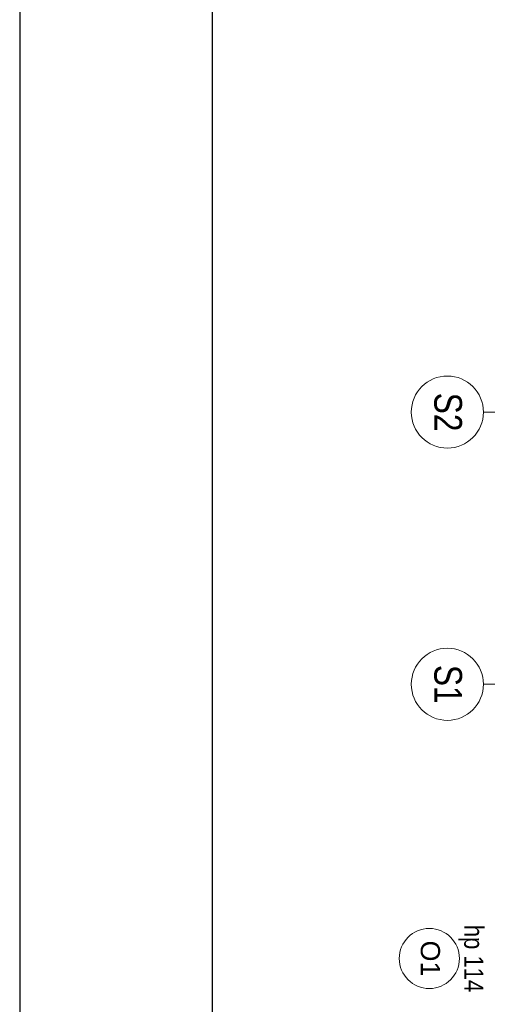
# Model space of a CAD drawing. Extents: x -558982 to 5119495, y -5290134 to 97908.
# Tile 231 of 256: x -444243 to -440355, y -12152 to -3958. Entities that reach past the tile are written whole.
import ezdxf

# ---------------------------------------------------------------- set-up
doc = ezdxf.new("R2010")
doc.units = 0
doc.header["$MEASUREMENT"] = 0
doc.layers.add('$ IE TABELA', color=7, linetype='Continuous')
doc.layers.add('Arch opisy', color=252, linetype='Continuous')
for name, color, linetype, lineweight in [('Arch opisy okien_Nr_Pióra__9', 252, 'Continuous', 13), ('Arch opisy_Nr_Pióra__1', 252, 'Continuous', 25), ('Arch opisy_Nr_Pióra__21', 252, 'Continuous', 9), ('Arch opisy_Nr_Pióra__9', 252, 'Continuous', 13), ('INWENT. OKNA_Nr_Pióra__21', 252, 'Continuous', 9)]:
    doc.layers.add(name, color=color, linetype=linetype, lineweight=lineweight)
doc.styles.add('GENERATED_STYLE_10', font='arial.ttf')
doc.styles.add('GENERATED_STYLE_5', font='ARIALN.TTF')

# ---------------------------------------------------------------- blocks, each defined once
blk = doc.blocks.new('Linia_43', base_point=(-430484.9, 34024.5))
at = {"layer": 'Arch opisy_Nr_Pióra__21', "linetype": 'Continuous'}
blk.add_line((-430484.9, 34024.5), (-431344.7, 34024.5), dxfattribs=at)
blk.add_circle((-431644.7, 34024.5), 300, dxfattribs=at)
blk = doc.blocks.new('Linia_46', base_point=(-430484.9, 36289.8))
at = {"layer": 'Arch opisy_Nr_Pióra__21', "linetype": 'Continuous'}
blk.add_line((-430484.9, 36289.8), (-431344.7, 36289.8), dxfattribs=at)
blk.add_circle((-431644.7, 36289.8), 300, dxfattribs=at)
blk = doc.blocks.new('a3eee')
at = {"layer": '$ IE TABELA'}
for p, q in [((19730.76, 4176.8), (19730.76, 1206.8)), ((19890.76, 4096.8), (19890.76, 1286.8))]:
    blk.add_line(p, q, dxfattribs=at)

msp = doc.modelspace()

# ---------------------------------------------------------------- linework, layer by layer
at = {"layer": 'Arch opisy_Nr_Pióra__9', "linetype": 'Continuous'}
msp.add_circle((-440837.5, -11770.6), 250, dxfattribs=at)

# ---------------------------------------------------------------- block references
at = {"layer": '$ IE TABELA', "transparency": 33554687, "xscale": 10, "yscale": 10, "zscale": 10}
msp.add_blockref('a3eee', (-641551, -41549.1), dxfattribs=at)
at = {"layer": 'Arch opisy', "linetype": 'Continuous'}
for name, p in [('Linia_46', (-439527.5, -7223.3)), ('Linia_43', (-439527.5, -9488.7))]:
    msp.add_blockref(name, p, dxfattribs=at)

# ---------------------------------------------------------------- texts
at = {"layer": 'Arch opisy okien_Nr_Pióra__9', "linetype": 'Continuous', "insert": (-440748.4, -11770.6), "char_height": 160, "attachment_point": 2, "rotation": 270, "style": 'GENERATED_STYLE_10'}
msp.add_mtext('{O1}', dxfattribs=at)
at = {"layer": 'Arch opisy_Nr_Pióra__1', "linetype": 'Continuous', "char_height": 230, "attachment_point": 2, "rotation": 270, "style": 'GENERATED_STYLE_5'}
for s, insert in [('{S2}', (-440565.9, -7223.3)), ('{S1}', (-440565.9, -9488.7))]:
    msp.add_mtext(s, dxfattribs=dict(at, insert=insert))
at = {"layer": 'INWENT. OKNA_Nr_Pióra__21', "linetype": 'Continuous', "insert": (-440386.9, -11770.6), "char_height": 160, "attachment_point": 2, "rotation": 270, "style": 'GENERATED_STYLE_5'}
msp.add_mtext('{hp 114}', dxfattribs=at)

doc.saveas('drawing.dxf')
